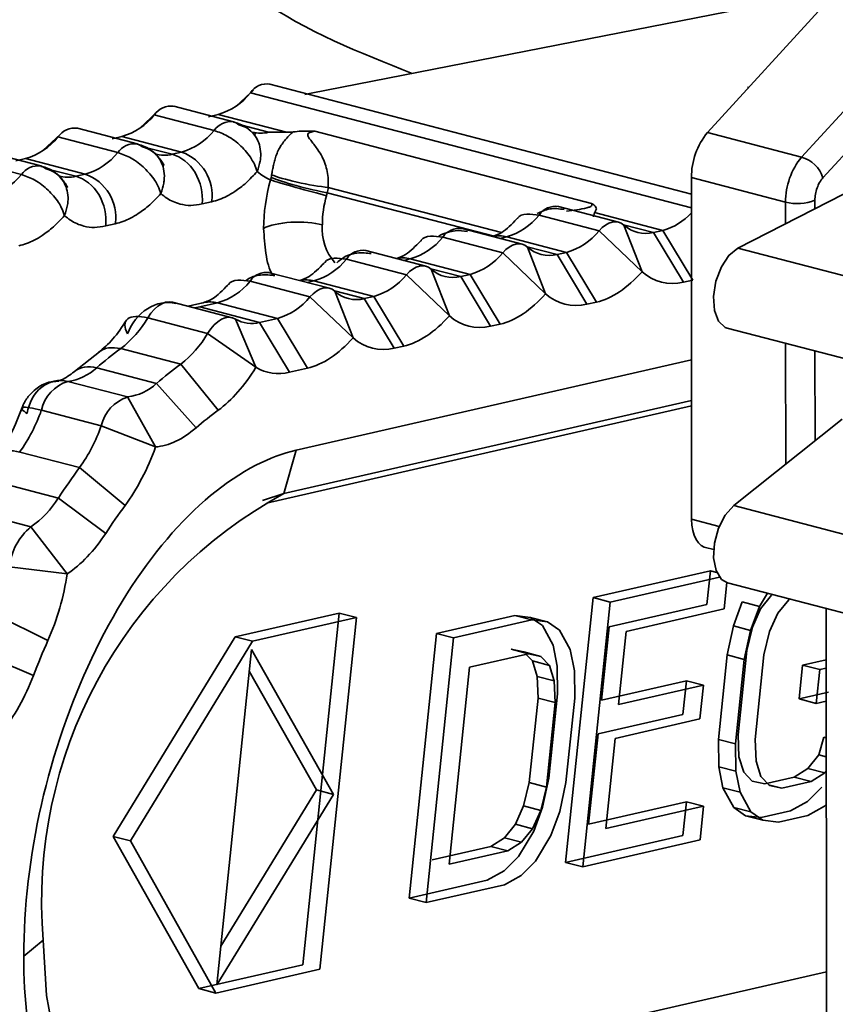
# Model space of a CAD drawing. Header units: millimetres. Extents: x 0 to 420, y 0 to 297.
# Tile 89 of 145: x 307.55 to 308.85, y 118.99 to 120.55. Entities that reach past the tile are written whole.
import ezdxf

# ---------------------------------------------------------------- set-up
doc = ezdxf.new("R2010")
doc.units = ezdxf.units.MM

msp = doc.modelspace()

# ---------------------------------------------------------------- linework, layer by layer
at = {"color": 7, "linetype": 'Continuous', "lineweight": 35}
for p, q in [((308.0161, 120.4379), (308.8322, 120.5979)), ((308.8322, 120.5808), (308.6445, 120.3755)), ((308.7937, 120.3367), (308.9813, 120.542)), ((308.8274, 120.3038), (309.0085, 120.5019)), ((307.9245, 120.4428), (307.8965, 120.417)), ((308.6191, 120.2781), (307.9509, 120.4521)), ((307.9202, 120.4384), (307.8973, 120.4176)), ((308.0161, 120.4379), (308.0063, 120.4356)), ((307.8931, 120.3925), (307.7982, 120.4172)), ((307.7717, 120.4079), (307.7438, 120.3821)), ((307.7675, 120.4035), (307.7446, 120.3827)), ((307.8624, 120.3788), (307.7675, 120.4035)), ((307.8686, 120.4041), (307.8536, 120.4007)), ((307.8686, 120.4041), (307.9769, 120.3759)), ((307.7404, 120.3576), (307.6455, 120.3823)), ((307.619, 120.373), (307.591, 120.3472)), ((307.6147, 120.3686), (307.5919, 120.3478)), ((307.7096, 120.3439), (307.6147, 120.3686)), ((307.7159, 120.3692), (307.7008, 120.3658)), ((307.7159, 120.3692), (307.8108, 120.3445)), ((307.928, 120.3751), (307.9265, 120.3712)), ((307.9769, 120.3759), (307.9485, 120.376)), ((308.0222, 120.3776), (308.4608, 120.2633)), ((308.6445, 120.3755), (308.7937, 120.3367)), ((308.6926, 120.1922), (309.0221, 120.3606)), ((307.5569, 120.309), (307.462, 120.3337)), ((307.5876, 120.3226), (307.4927, 120.3474)), ((307.5632, 120.3343), (307.5481, 120.3309)), ((307.5632, 120.3343), (307.6581, 120.3096)), ((307.7707, 120.3412), (307.7727, 120.338)), ((307.8108, 120.3445), (307.7958, 120.3411)), ((307.6179, 120.3063), (307.6199, 120.3031)), ((307.6581, 120.3096), (307.643, 120.3062)), ((308.7682, 120.2653), (308.6191, 120.3042)), ((308.6191, 120.3042), (308.6193, 119.7628)), ((307.8583, 120.2658), (307.8433, 120.2624)), ((308.5033, 120.2335), (308.4083, 120.2583)), ((308.4725, 120.2199), (308.3776, 120.2446)), ((308.4637, 120.2418), (308.4654, 120.2487)), ((308.4654, 120.2487), (308.5737, 120.2205)), ((307.7056, 120.2309), (307.6905, 120.2275)), ((308.5119, 120.2289), (308.5407, 120.1549)), ((308.3198, 120.185), (308.2249, 120.2097)), ((308.3505, 120.1986), (308.2556, 120.2234)), ((308.3261, 120.2103), (308.421, 120.1856)), ((308.5407, 120.1549), (308.4725, 120.2199)), ((308.5586, 120.217), (308.5737, 120.2205)), ((308.6062, 120.1384), (308.5586, 120.217)), ((308.5737, 120.2205), (308.6212, 120.1418)), ((308.3591, 120.194), (308.3879, 120.12)), ((308.1978, 120.1637), (308.1029, 120.1884)), ((308.3879, 120.12), (308.3198, 120.185)), ((308.4059, 120.1821), (308.421, 120.1856)), ((308.4534, 120.1034), (308.4059, 120.1821)), ((308.421, 120.1856), (308.4685, 120.1069)), ((308.6926, 120.1922), (309.479, 119.9873)), ((308.1671, 120.15), (308.0721, 120.1748)), ((308.1733, 120.1754), (308.2682, 120.1507)), ((308.045, 120.1288), (307.9501, 120.1535)), ((308.2352, 120.0851), (308.1671, 120.15)), ((308.2064, 120.159), (308.2352, 120.0851)), ((308.2532, 120.1472), (308.2682, 120.1507)), ((308.3007, 120.0685), (308.2532, 120.1472)), ((308.2682, 120.1507), (308.3158, 120.072)), ((308.0143, 120.1151), (307.9194, 120.1399)), ((308.0206, 120.1405), (308.1155, 120.1157)), ((308.6212, 120.1418), (308.6062, 120.1384)), ((308.0825, 120.0502), (308.0143, 120.1151)), ((308.0537, 120.1241), (308.0825, 120.0502)), ((308.1004, 120.1123), (308.1155, 120.1157)), ((308.1155, 120.1157), (308.163, 120.0371)), ((307.8911, 120.0821), (307.7962, 120.1068)), ((307.8463, 120.106), (307.8213, 120.1003)), ((307.8396, 120.0991), (307.8678, 120.1056)), ((307.9345, 120.0744), (307.8396, 120.0991)), ((307.8678, 120.1056), (307.9628, 120.0808)), ((308.148, 120.0336), (308.1004, 120.1123)), ((308.4685, 120.1069), (308.4534, 120.1034)), ((307.852, 120.057), (307.7571, 120.0817)), ((307.8963, 120.0799), (307.9285, 120.0035)), ((307.9345, 120.0744), (307.9628, 120.0808)), ((307.982, 119.9957), (307.9345, 120.0744)), ((307.9628, 120.0808), (308.0103, 120.0021)), ((308.3158, 120.072), (308.3007, 120.0685)), ((307.9285, 120.0035), (307.852, 120.057)), ((308.6758, 120.0656), (309.4622, 119.8608)), ((308.163, 120.0371), (308.148, 120.0336)), ((307.6805, 120.0283), (307.641, 119.997)), ((307.7144, 120.0332), (307.8093, 120.0084)), ((307.8093, 120.0084), (307.8688, 119.9355)), ((307.9926, 119.872), (308.6192, 120.0153)), ((307.7711, 119.9781), (307.6762, 120.0028)), ((308.0103, 120.0021), (307.982, 119.9957)), ((307.6303, 119.9812), (307.7252, 119.9565)), ((307.8336, 119.9076), (307.7711, 119.9781)), ((307.7252, 119.9565), (307.7694, 119.8773)), ((308.6192, 119.9511), (307.973, 119.8034)), ((307.6834, 119.9107), (307.5885, 119.9354)), ((308.6192, 119.9423), (307.9456, 119.7883)), ((308.686, 119.7843), (308.858, 119.9212)), ((307.7694, 119.8773), (307.6834, 119.9107)), ((307.5541, 119.8693), (307.649, 119.8446)), ((307.9926, 119.872), (307.973, 119.8034)), ((307.649, 119.8446), (307.7213, 119.7847)), ((307.6154, 119.7963), (307.5205, 119.8211)), ((307.6904, 119.7403), (307.6154, 119.7963)), ((307.4771, 119.7754), (307.572, 119.7507)), ((308.686, 119.7843), (309.4724, 119.5795)), ((307.572, 119.7507), (307.6296, 119.6764)), ((308.6413, 119.7181), (308.6543, 119.7147)), ((307.6296, 119.6764), (307.5379, 119.6874)), ((308.463, 119.6387), (308.6492, 119.6812)), ((308.6492, 119.6812), (308.6436, 119.6276)), ((308.6592, 119.6786), (308.6492, 119.6812)), ((308.6634, 119.6712), (308.4902, 119.6316)), ((308.6707, 119.6206), (308.6751, 119.6624)), ((308.676, 119.6622), (309.4624, 119.4573)), ((308.4195, 119.219), (308.463, 119.6387)), ((308.4466, 119.2119), (308.4902, 119.6316)), ((308.4902, 119.6316), (308.463, 119.6387)), ((308.6855, 119.5936), (308.6996, 119.6317)), ((308.7267, 119.6247), (308.6996, 119.6317)), ((308.7394, 119.6457), (308.7267, 119.6247)), ((308.7461, 119.6424), (308.7287, 119.621)), ((308.7732, 119.6353), (308.7559, 119.6139)), ((308.775, 119.6364), (308.7732, 119.6353)), ((308.6436, 119.6276), (308.4885, 119.5922)), ((308.6707, 119.6206), (308.5156, 119.5851)), ((308.7126, 119.5866), (308.7267, 119.6247)), ((308.7287, 119.621), (308.7156, 119.5918)), ((308.8326, 119.6214), (308.8335, 117.7022)), ((307.5159, 119.6117), (307.5989, 119.5705)), ((307.8958, 119.5765), (308.0607, 119.6141)), ((308.0878, 119.6071), (307.9229, 119.5694)), ((308.0607, 119.6141), (308.0028, 119.0566)), ((308.0299, 119.0495), (308.0878, 119.6071)), ((308.0878, 119.6071), (308.0607, 119.6141)), ((308.2148, 119.5819), (308.3389, 119.6103)), ((308.3661, 119.6032), (308.242, 119.5749)), ((308.3389, 119.6103), (308.3639, 119.6073)), ((308.3661, 119.6032), (308.3389, 119.6103)), ((308.3639, 119.6073), (308.3827, 119.5942)), ((308.391, 119.6002), (308.3639, 119.6073)), ((308.391, 119.6002), (308.3661, 119.6032)), ((308.4098, 119.5871), (308.391, 119.6002)), ((308.7427, 119.5847), (308.7559, 119.6139)), ((308.3827, 119.5942), (308.3997, 119.5632)), ((308.4268, 119.5561), (308.4098, 119.5871)), ((308.4885, 119.5922), (308.4764, 119.4761)), ((308.5036, 119.469), (308.5156, 119.5851)), ((308.6757, 119.5478), (308.6855, 119.5936)), ((308.6855, 119.5936), (308.7126, 119.5866)), ((308.7028, 119.5407), (308.7126, 119.5866)), ((308.7156, 119.5918), (308.7067, 119.5549)), ((308.7339, 119.5478), (308.7427, 119.5847)), ((307.7025, 119.26), (307.8958, 119.5765)), ((307.9229, 119.5694), (307.7296, 119.2529)), ((307.8958, 119.5765), (307.9229, 119.5694)), ((308.1713, 119.1623), (308.2148, 119.5819)), ((308.1984, 119.1552), (308.242, 119.5749)), ((308.242, 119.5749), (308.2148, 119.5819)), ((307.8664, 119.0248), (307.9216, 119.5565)), ((307.9216, 119.5565), (308.0518, 119.3267)), ((308.3334, 119.5567), (308.3531, 119.5525)), ((308.3605, 119.5497), (308.3334, 119.5567)), ((308.3997, 119.5632), (308.4063, 119.5298)), ((308.4334, 119.5227), (308.4268, 119.5561)), ((308.7067, 119.5549), (308.6928, 119.421)), ((307.5759, 119.515), (307.491, 119.5514)), ((308.2674, 119.5284), (308.3605, 119.5497)), ((308.3803, 119.5455), (308.3531, 119.5525)), ((308.3567, 119.5488), (308.3668, 119.5382)), ((308.3605, 119.5497), (308.3803, 119.5455)), ((308.3668, 119.5382), (308.3744, 119.5138)), ((308.3939, 119.5311), (308.3668, 119.5382)), ((308.3803, 119.5455), (308.3939, 119.5311)), ((308.6618, 119.4139), (308.6757, 119.5478)), ((308.6757, 119.5478), (308.7028, 119.5407)), ((308.6889, 119.4068), (308.7028, 119.5407)), ((308.72, 119.4139), (308.7339, 119.5478)), ((308.7952, 119.5315), (308.8327, 119.5401)), ((307.918, 119.522), (308.0246, 119.3337)), ((308.235, 119.2159), (308.2674, 119.5284)), ((308.3939, 119.5311), (308.4015, 119.5067)), ((308.4063, 119.5298), (308.4068, 119.4863)), ((308.434, 119.4793), (308.4334, 119.5227)), ((308.7896, 119.478), (308.7952, 119.5315)), ((308.8223, 119.5245), (308.7952, 119.5315)), ((308.8167, 119.4709), (308.8223, 119.5245)), ((308.8327, 119.5268), (308.8223, 119.5245)), ((308.3744, 119.5138), (308.3758, 119.4793)), ((308.4015, 119.5067), (308.3744, 119.5138)), ((308.4015, 119.5067), (308.4029, 119.4722)), ((308.4764, 119.4761), (308.6109, 119.5068)), ((308.6109, 119.5068), (308.6053, 119.4533)), ((308.6109, 119.5068), (308.638, 119.4998)), ((308.638, 119.4998), (308.5036, 119.469)), ((308.6324, 119.4462), (308.638, 119.4998)), ((308.3758, 119.4793), (308.3619, 119.3453)), ((308.4029, 119.4722), (308.3758, 119.4793)), ((308.4068, 119.4863), (308.3929, 119.3524)), ((308.42, 119.3453), (308.434, 119.4793)), ((308.8362, 119.4886), (308.7896, 119.478)), ((308.7896, 119.478), (308.8167, 119.4709)), ((308.4029, 119.4722), (308.389, 119.3383)), ((308.8327, 119.4745), (308.8167, 119.4709)), ((308.6053, 119.4533), (308.4709, 119.4225)), ((308.6324, 119.4462), (308.498, 119.4155)), ((308.4709, 119.4225), (308.456, 119.2797)), ((308.4832, 119.2726), (308.498, 119.4155)), ((308.6623, 119.3704), (308.6618, 119.4139)), ((308.6618, 119.4139), (308.6889, 119.4068)), ((308.6928, 119.421), (308.6943, 119.3864)), ((308.7214, 119.3794), (308.72, 119.4139)), ((308.8208, 119.3892), (308.8287, 119.4172)), ((308.8287, 119.4172), (308.8327, 119.4161)), ((308.6895, 119.3633), (308.6889, 119.4068)), ((308.6943, 119.3864), (308.7019, 119.362)), ((308.8034, 119.3678), (308.8208, 119.3892)), ((308.8208, 119.3892), (308.8327, 119.3861)), ((308.669, 119.3371), (308.6623, 119.3704)), ((308.6623, 119.3704), (308.6895, 119.3633)), ((308.729, 119.3549), (308.7214, 119.3794)), ((308.7818, 119.3541), (308.8034, 119.3678)), ((308.8305, 119.3607), (308.8034, 119.3678)), ((308.3929, 119.3524), (308.3831, 119.3066)), ((308.6961, 119.33), (308.6895, 119.3633)), ((308.7019, 119.362), (308.7155, 119.3477)), ((308.7426, 119.3406), (308.729, 119.3549)), ((308.7353, 119.3435), (308.7818, 119.3541)), ((308.8089, 119.3471), (308.7818, 119.3541)), ((308.8305, 119.3607), (308.8089, 119.3471)), ((308.8327, 119.3634), (308.8305, 119.3607)), ((308.3619, 119.3453), (308.353, 119.3084)), ((308.389, 119.3383), (308.3619, 119.3453)), ((308.389, 119.3383), (308.3801, 119.3014)), ((308.4102, 119.2995), (308.42, 119.3453)), ((308.686, 119.3061), (308.669, 119.3371)), ((308.669, 119.3371), (308.6961, 119.33)), ((308.7155, 119.3477), (308.7353, 119.3435)), ((308.7624, 119.3364), (308.7414, 119.3419)), ((308.7624, 119.3364), (308.7426, 119.3406)), ((308.8089, 119.3471), (308.7624, 119.3364)), ((308.8256, 119.338), (308.803, 119.3154)), ((308.0518, 119.3267), (307.8664, 119.0248)), ((307.8728, 119.0864), (308.0246, 119.3337)), ((308.0246, 119.3337), (308.0518, 119.3267)), ((308.7131, 119.299), (308.6961, 119.33)), ((308.353, 119.3084), (308.3399, 119.2793)), ((308.3801, 119.3014), (308.353, 119.3084)), ((308.3831, 119.3066), (308.3691, 119.2685)), ((308.456, 119.2797), (308.6112, 119.3151)), ((308.6383, 119.3081), (308.4832, 119.2726)), ((308.6112, 119.3151), (308.6056, 119.2615)), ((308.6383, 119.3081), (308.6112, 119.3151)), ((308.6327, 119.2545), (308.6383, 119.3081)), ((308.7048, 119.2929), (308.686, 119.3061)), ((308.686, 119.3061), (308.7131, 119.299)), ((308.803, 119.3154), (308.7762, 119.3006)), ((308.8301, 119.3083), (308.8034, 119.2935)), ((308.8328, 119.3109), (308.8301, 119.3083)), ((308.3801, 119.3014), (308.367, 119.2722)), ((308.3962, 119.2614), (308.4102, 119.2995)), ((308.7297, 119.2899), (308.7048, 119.2929)), ((308.7048, 119.2929), (308.7319, 119.2859)), ((308.7319, 119.2859), (308.7131, 119.299)), ((308.7762, 119.3006), (308.7297, 119.2899)), ((308.8034, 119.2935), (308.7568, 119.2829)), ((308.3225, 119.2579), (308.3399, 119.2793)), ((308.3399, 119.2793), (308.367, 119.2722)), ((308.367, 119.2722), (308.3497, 119.2508)), ((308.7568, 119.2829), (308.7319, 119.2859)), ((307.8379, 119.0189), (307.7025, 119.26)), ((307.7296, 119.2529), (307.7025, 119.26)), ((308.3009, 119.2442), (308.3225, 119.2579)), ((308.3497, 119.2508), (308.3225, 119.2579)), ((308.3691, 119.2685), (308.3447, 119.2281)), ((308.3962, 119.2614), (308.3718, 119.221)), ((308.6056, 119.2615), (308.4195, 119.219)), ((307.865, 119.0118), (307.7296, 119.2529)), ((308.2079, 119.2229), (308.3009, 119.2442)), ((308.3009, 119.2442), (308.328, 119.2371)), ((308.3497, 119.2508), (308.328, 119.2371)), ((308.6327, 119.2545), (308.4466, 119.2119)), ((308.328, 119.2371), (308.235, 119.2159)), ((308.3447, 119.2281), (308.3221, 119.2055)), ((308.3718, 119.221), (308.3493, 119.1984)), ((308.4195, 119.219), (308.4466, 119.2119)), ((308.3221, 119.2055), (308.2954, 119.1906)), ((308.3493, 119.1984), (308.3225, 119.1836)), ((308.2954, 119.1906), (308.1713, 119.1623)), ((308.3225, 119.1836), (308.1984, 119.1552)), ((308.1713, 119.1623), (308.1984, 119.1552)), ((307.5605, 119.0705), (307.5915, 119.0957)), ((308.0028, 119.0566), (307.8379, 119.0189)), ((307.7701, 118.8027), (308.8329, 119.0456)), ((308.0299, 119.0495), (307.865, 119.0118)), ((307.8379, 119.0189), (307.865, 119.0118))]:
    msp.add_line(p, q, dxfattribs=at)
at = {"color": 8, "linetype": 'Continuous', "lineweight": 35}
for p, q in [((308.7081, 120.4473), (308.7098, 120.4469)), ((308.6191, 120.2564), (307.9202, 120.4384)), ((307.9485, 120.376), (307.9064, 120.387)), ((307.7958, 120.3411), (307.7536, 120.352)), ((307.643, 120.3062), (307.6009, 120.3171)), ((308.3179, 120.217), (308.0433, 120.2885)), ((308.0415, 120.28), (308.3062, 120.2111)), ((308.7682, 120.2308), (308.7682, 120.2653)), ((308.8147, 120.2546), (308.8147, 120.2681)), ((308.5586, 120.217), (308.5112, 120.2294)), ((308.3152, 120.2078), (308.3261, 120.2103)), ((308.4059, 120.1821), (308.3585, 120.1945)), ((308.1625, 120.1729), (308.1733, 120.1754)), ((308.2532, 120.1472), (308.2058, 120.1596)), ((308.0097, 120.138), (308.0206, 120.1405)), ((308.1004, 120.1123), (308.053, 120.1246)), ((308.7684, 119.8499), (308.7683, 120.0415)), ((308.8149, 119.8869), (308.8148, 120.0294)), ((307.9388, 119.7926), (307.973, 119.8034)), ((308.6193, 119.7628), (308.663, 119.7514))]:
    msp.add_line(p, q, dxfattribs=at)
at = {"color": 7, "linetype": 'Continuous', "lineweight": 35, "flags": 128}
for points in [[(307.9017, 120.3878), (307.8975, 120.3907), (307.8931, 120.3925)], [(307.749, 120.3529), (307.7448, 120.3558), (307.7404, 120.3576)], [(307.5962, 120.318), (307.5921, 120.3209), (307.5876, 120.3226)], [(308.4725, 120.2199), (308.4775, 120.2249), (308.4827, 120.2289), (308.4879, 120.2318), (308.4932, 120.2336), (308.4982, 120.2342), (308.5031, 120.2336), (308.5077, 120.2318), (308.5119, 120.2289)], [(308.3198, 120.185), (308.3248, 120.19), (308.33, 120.194), (308.3352, 120.1969), (308.3404, 120.1987), (308.3455, 120.1993), (308.3504, 120.1987), (308.3549, 120.1969), (308.3591, 120.194)], [(308.6758, 120.0656), (308.6725, 120.0668), (308.6618, 120.0767), (308.6554, 120.0938), (308.654, 120.1158), (308.6578, 120.1398), (308.6664, 120.1625), (308.6785, 120.1808), (308.6926, 120.1922)], [(308.1671, 120.15), (308.1721, 120.1551), (308.1772, 120.1591), (308.1825, 120.162), (308.1877, 120.1638), (308.1928, 120.1644), (308.1976, 120.1637), (308.2022, 120.162), (308.2064, 120.159)], [(308.0143, 120.1151), (308.0193, 120.1202), (308.0245, 120.1242), (308.0297, 120.1271), (308.0349, 120.1289), (308.04, 120.1294), (308.0449, 120.1288), (308.0495, 120.1271), (308.0537, 120.1241)], [(307.7571, 120.0817), (307.7621, 120.0891), (307.7676, 120.0955), (307.7733, 120.1006), (307.7792, 120.1043), (307.7851, 120.1066), (307.7908, 120.1075), (307.7962, 120.1068)], [(307.852, 120.057), (307.857, 120.0644), (307.8625, 120.0707), (307.8682, 120.0758), (307.8741, 120.0796), (307.88, 120.0819), (307.8857, 120.0828), (307.8912, 120.0821), (307.8963, 120.0799)], [(308.676, 119.6622), (308.6666, 119.6675), (308.658, 119.6814), (308.6542, 119.7015), (308.6555, 119.725), (308.662, 119.7487), (308.6726, 119.7694), (308.686, 119.7843)], [(308.6193, 119.7628), (308.6197, 119.7536), (308.6211, 119.745), (308.6233, 119.7374), (308.6263, 119.7307), (308.6301, 119.7253), (308.6345, 119.7213), (308.6394, 119.7186), (308.6413, 119.7181)], [(307.5915, 119.0957), (307.5965, 119.0078), (307.6112, 118.9276), (307.6352, 118.8576), (307.6678, 118.7999), (307.7079, 118.7562), (307.7543, 118.7278), (307.8057, 118.7157), (307.8605, 118.7202)]]:
    msp.add_lwpolyline(points, dxfattribs=at)
at = {"color": 8, "linetype": 'Continuous', "lineweight": 35, "flags": 128}
msp.add_lwpolyline([(307.8396, 120.0991), (307.8345, 120.0982), (307.831, 120.0978)], dxfattribs=at)
at = {"color": 7, "linetype": 'Continuous', "lineweight": 35}
for centre, radius, start, end in [((307.9459, 120.422), 0.0306, 80.5964, 147.3676), ((307.8398, 120.5034), 0.1033, 286.1911, 321.0701), ((307.7942, 120.3848), 0.0327, 83.0053, 144.9568), ((307.6871, 120.4684), 0.1033, 286.1898, 321.0713), ((307.6415, 120.3499), 0.0327, 83.0025, 144.9597), ((307.5344, 120.4335), 0.1033, 286.1906, 321.0705), ((307.782, 120.4437), 0.1033, 286.1898, 321.0713), ((308.7299, 120.3048), 0.1109, 140.3687, 180.3265), ((307.6293, 120.4088), 0.1033, 286.1906, 321.0705), ((307.7863, 120.276), 0.0728, 351.957, 70.3071), ((308.8791, 120.2659), 0.1109, 140.3687, 180.3265), ((308.7795, 120.2883), 0.0504, 17.9267, 73.6576), ((307.4765, 120.3739), 0.1033, 286.1912, 321.0699), ((307.6336, 120.2411), 0.0728, 351.957, 70.3072), ((308.208, 120.2284), 0.1741, 164.3147, 179.6762), ((308.4034, 120.2281), 0.0306, 80.6094, 147.3528), ((308.7871, 120.3379), 0.075, 255.4058, 291.5835), ((308.2972, 120.3095), 0.1033, 286.1898, 321.0713), ((308.5467, 120.3157), 0.099, 285.8396, 316.9841), ((308.2506, 120.1932), 0.0305, 80.5512, 147.411), ((308.5464, 120.2669), 0.0513, 227.7931, 283.8445), ((308.1445, 120.2746), 0.1033, 286.1905, 321.0706), ((308.3922, 120.2848), 0.1033, 286.1898, 321.0713), ((308.3936, 120.232), 0.0513, 227.7946, 283.8433), ((308.0979, 120.1583), 0.0306, 80.6119, 147.352), ((308.2394, 120.2499), 0.1033, 286.1905, 321.0706), ((307.9918, 120.2397), 0.1033, 286.1912, 321.0699), ((307.9451, 120.1234), 0.0306, 80.6105, 147.3535), ((308.0867, 120.215), 0.1033, 286.1912, 321.0699), ((308.2409, 120.1971), 0.0513, 227.7916, 283.8463), ((307.839, 120.2048), 0.1033, 286.1903, 321.0699), ((307.9339, 120.1801), 0.1033, 286.1903, 321.0699), ((308.0881, 120.1621), 0.0513, 227.7917, 283.8456), ((307.6117, 120.1665), 0.1683, 307.6214, 329.7772), ((307.9222, 120.1239), 0.051, 239.4831, 283.9411), ((307.7066, 120.1417), 0.1683, 307.6214, 329.7772), ((308.0683, 119.5477), 0.6008, 126.0988, 130.7531), ((308.1633, 119.523), 0.6008, 126.0988, 130.7531), ((307.6198, 120.0629), 0.0824, 277.3521, 313.1952), ((307.649, 119.9221), 0.0619, 107.5228, 167.6144), ((307.7147, 120.0382), 0.0824, 277.3521, 313.1952), ((307.7439, 119.8974), 0.0619, 107.5228, 167.6144), ((307.3458, 120.0196), 0.2568, 324.1825, 340.8658), ((307.4408, 119.9949), 0.2568, 324.1825, 340.8658), ((308.4944, 119.22), 1.0511, 143.5419, 146.7473), ((308.3239, 119.1576), 0.735, 118.5201, 184.8341), ((307.4832, 119.8787), 0.1557, 304.7375, 328.0768), ((307.6318, 119.6776), 0.0944, 129.3047, 174.0494)]:
    msp.add_arc(centre, radius, start, end, dxfattribs=at)
at = {"color": 8, "linetype": 'Continuous', "lineweight": 35}
for centre, radius, start, end in [((307.8891, 120.3601), 0.0327, 83.0001, 144.9572), ((307.9361, 120.4271), 0.0526, 255.8182, 283.5989), ((307.7364, 120.3251), 0.0327, 82.9968, 144.9604), ((307.7834, 120.392), 0.0524, 253.8331, 283.6224), ((307.5837, 120.2902), 0.0327, 83.0008, 144.9582), ((307.6307, 120.3571), 0.0524, 253.7526, 283.6267), ((308.115, 120.223), 0.0814, 175.5516, 221.2951), ((308.3144, 120.1668), 0.045, 75.0149, 103.0108), ((308.1617, 120.1319), 0.045, 75.0182, 103.0075), ((308.0089, 120.097), 0.045, 75.0159, 103.0103), ((307.8562, 120.062), 0.0451, 75.0399, 102.7033)]:
    msp.add_arc(centre, radius, start, end, dxfattribs=at)
at = {"color": 7, "linetype": 'Continuous', "lineweight": 35}
for points, knots in [([(307.514, 121.414), (307.5242, 121.3096), (307.5447, 121.1009), (307.7017, 120.8039), (307.9209, 120.57), (308.093, 120.5022), (308.1763, 120.4693)], [0, 0, 0, 0, 0.253902, 0.507804, 0.761705, 1, 1, 1, 1]), ([(307.9262, 120.3722), (307.923, 120.3754), (307.9158, 120.3824), (307.9043, 120.3894), (307.8959, 120.3912), (307.8929, 120.3918)], [0, 0, 0, 0, 0.3456005, 0.7685419, 1, 1, 1, 1]), ([(307.9017, 120.3878), (307.9056, 120.3865), (307.9134, 120.3838), (307.9233, 120.376), (307.9308, 120.3657), (307.9355, 120.3527), (307.9366, 120.3406), (307.9352, 120.3275), (307.9324, 120.3194), (307.9305, 120.3138)], [0, 0, 0, 0, 0.139638, 0.284231, 0.441322, 0.585482, 0.74819, 0.828188, 1, 1, 1, 1]), ([(307.9305, 120.3138), (307.9293, 120.3176), (307.9271, 120.3241), (307.9212, 120.3346), (307.9141, 120.3444), (307.9018, 120.3574), (307.8841, 120.3712), (307.8695, 120.3763), (307.8624, 120.3788)], [0, 0, 0, 0, 0.140236, 0.240571, 0.378017, 0.501193, 0.75827, 1, 1, 1, 1]), ([(307.9535, 120.3086), (307.954, 120.3112), (307.955, 120.3167), (307.9566, 120.3247), (307.9587, 120.333), (307.9614, 120.3415), (307.9647, 120.3489), (307.9688, 120.3559), (307.9741, 120.3628), (307.9799, 120.3698), (307.9854, 120.3747), (307.9874, 120.3765)], [0, 0, 0, 0, 0.0592371, 0.1260057, 0.2027657, 0.3108777, 0.4623592, 0.5879883, 0.7249731, 0.8995525, 1, 1, 1, 1]), ([(307.9874, 120.3765), (307.9916, 120.377), (307.9986, 120.3778), (308.0066, 120.378), (308.0097, 120.378)], [0, 0, 0, 0, 0.600893, 1, 1, 1, 1]), ([(308.0097, 120.378), (308.0116, 120.378), (308.0159, 120.378), (308.02, 120.3777), (308.0222, 120.3776)], [0, 0, 0, 0, 0.457661, 1, 1, 1, 1]), ([(308.0433, 120.2885), (308.0434, 120.2928), (308.0434, 120.3017), (308.0417, 120.3142), (308.0384, 120.3263), (308.0335, 120.3378), (308.0257, 120.3498), (308.0185, 120.3597), (308.0119, 120.3675), (308.009, 120.3751), (308.0181, 120.3768), (308.0222, 120.3776)], [0, 0, 0, 0, 0.094933, 0.195287, 0.303658, 0.422113, 0.552243, 0.741172, 0.816101, 0.917739, 1, 1, 1, 1]), ([(307.7829, 120.3234), (307.7828, 120.3237), (307.7816, 120.326), (307.7787, 120.3308), (307.7726, 120.3387), (307.7629, 120.3474), (307.7516, 120.3545), (307.7431, 120.3563), (307.7402, 120.3569)], [0, 0, 0, 0, 0.016287, 0.141233, 0.300503, 0.542243, 0.838092, 1, 1, 1, 1]), ([(307.749, 120.3529), (307.7528, 120.3516), (307.7607, 120.3489), (307.7705, 120.3411), (307.7781, 120.3308), (307.7828, 120.3178), (307.7838, 120.3057), (307.7824, 120.2925), (307.7797, 120.2844), (307.7778, 120.2789)], [0, 0, 0, 0, 0.139638, 0.284231, 0.441322, 0.585482, 0.74819, 0.828188, 1, 1, 1, 1]), ([(307.7778, 120.2789), (307.7765, 120.2829), (307.7742, 120.2897), (307.7681, 120.3002), (307.761, 120.3098), (307.749, 120.3226), (307.7313, 120.3362), (307.7167, 120.3414), (307.7096, 120.3439)], [0, 0, 0, 0, 0.146059, 0.2505816, 0.382382, 0.5011932, 0.7582695, 1, 1, 1, 1]), ([(307.8433, 120.2624), (307.845, 120.2793), (307.8409, 120.2976), (307.8233, 120.3267), (307.81, 120.3374), (307.7958, 120.3411)], [0, 0, 0, 0, 0.5, 0.5, 1, 1, 1, 1]), ([(307.6302, 120.2885), (307.6301, 120.2887), (307.6288, 120.2911), (307.6259, 120.2959), (307.6199, 120.3038), (307.6102, 120.3125), (307.5988, 120.3196), (307.5904, 120.3214), (307.5874, 120.322)], [0, 0, 0, 0, 0.016287, 0.141232, 0.300502, 0.542242, 0.838095, 1, 1, 1, 1]), ([(307.5962, 120.318), (307.6001, 120.3167), (307.608, 120.314), (307.6179, 120.3061), (307.6254, 120.2958), (307.63, 120.2831), (307.6311, 120.2713), (307.6298, 120.2581), (307.627, 120.2497), (307.6251, 120.244)], [0, 0, 0, 0, 0.140195, 0.285512, 0.44358, 0.583508, 0.740212, 0.822047, 1, 1, 1, 1]), ([(307.6251, 120.244), (307.6237, 120.248), (307.6215, 120.2548), (307.6154, 120.2653), (307.6083, 120.2749), (307.5962, 120.2877), (307.5786, 120.3013), (307.564, 120.3065), (307.5569, 120.309)], [0, 0, 0, 0, 0.146059, 0.250582, 0.382382, 0.501193, 0.758269, 1, 1, 1, 1]), ([(307.6905, 120.2275), (307.6923, 120.2444), (307.6882, 120.2627), (307.6706, 120.2918), (307.6572, 120.3025), (307.643, 120.3062)], [0, 0, 0, 0, 0.5, 0.5, 1, 1, 1, 1]), ([(307.8583, 120.2658), (307.8624, 120.2669), (307.8704, 120.2691), (307.8827, 120.2746), (307.8969, 120.283), (307.9132, 120.2952), (307.9247, 120.3076), (307.9305, 120.3138)], [0, 0, 0, 0, 0.1662304, 0.3324635, 0.4999986, 0.749353, 1, 1, 1, 1]), ([(308.0415, 120.28), (308.0284, 120.2825), (308.0099, 120.2867), (307.9752, 120.2962), (307.9605, 120.301), (307.9526, 120.3043)], [0, 0, 0, 0, 0.5, 0.5, 1, 1, 1, 1]), ([(308.0433, 120.2885), (308.0301, 120.2899), (308.0113, 120.293), (307.9762, 120.3008), (307.9615, 120.3053), (307.9535, 120.3086)], [0, 0, 0, 0, 0.5, 0.5, 1, 1, 1, 1]), ([(308.8147, 120.2681), (308.8149, 120.2714), (308.8152, 120.2779), (308.818, 120.2878), (308.822, 120.2971), (308.8256, 120.3016), (308.8274, 120.3038)], [0, 0, 0, 0, 0.2484795, 0.4998574, 0.748508, 1, 1, 1, 1]), ([(308.0403, 120.2754), (308.0275, 120.2788), (308.0092, 120.2837), (307.9746, 120.2935), (307.9598, 120.2979), (307.9516, 120.3005)], [0, 0, 0, 0, 0.5, 0.5, 1, 1, 1, 1]), ([(307.7056, 120.2309), (307.7096, 120.232), (307.7177, 120.2342), (307.7299, 120.2397), (307.7442, 120.248), (307.7604, 120.2603), (307.772, 120.2727), (307.7778, 120.2789)], [0, 0, 0, 0, 0.1662305, 0.3324635, 0.4999986, 0.749353, 1, 1, 1, 1]), ([(307.7778, 120.2789), (307.7809, 120.2764), (307.7872, 120.2713), (307.7975, 120.2658), (307.8101, 120.2614), (307.8253, 120.2591), (307.8373, 120.2613), (307.8433, 120.2624)], [0, 0, 0, 0, 0.16623, 0.332463, 0.499998, 0.749353, 1, 1, 1, 1]), ([(308.3743, 120.2472), (308.381, 120.2502), (308.3954, 120.2568), (308.4094, 120.2547), (308.417, 120.2536)], [0, 0, 0, 0, 0.462993, 1, 1, 1, 1]), ([(308.4608, 120.2633), (308.462, 120.2626), (308.4642, 120.2612), (308.4656, 120.2598), (308.4663, 120.2591)], [0, 0, 0, 0, 0.54234, 1, 1, 1, 1]), ([(308.4663, 120.2591), (308.4671, 120.258), (308.4691, 120.2552), (308.4678, 120.2529), (308.467, 120.2515)], [0, 0, 0, 0, 0.397978, 1, 1, 1, 1]), ([(307.5529, 120.196), (307.5569, 120.1971), (307.565, 120.1993), (307.5772, 120.2048), (307.5915, 120.2131), (307.6077, 120.2254), (307.6193, 120.2378), (307.6251, 120.244)], [0, 0, 0, 0, 0.16623, 0.332463, 0.499999, 0.749353, 1, 1, 1, 1]), ([(307.6251, 120.244), (307.6282, 120.2415), (307.6345, 120.2364), (307.6448, 120.2309), (307.6573, 120.2264), (307.6725, 120.2242), (307.6845, 120.2264), (307.6905, 120.2275)], [0, 0, 0, 0, 0.16623, 0.332463, 0.499998, 0.749353, 1, 1, 1, 1]), ([(307.9408, 120.2237), (307.95, 120.2283), (307.966, 120.2324), (308.0023, 120.2346), (308.0211, 120.2327), (308.0338, 120.2294)], [0, 0, 0, 0, 0.5, 0.5, 1, 1, 1, 1]), ([(308.3423, 120.2387), (308.3342, 120.2302), (308.3214, 120.2169), (308.3092, 120.2129), (308.3047, 120.2115)], [0, 0, 0, 0, 0.6308654, 1, 1, 1, 1]), ([(308.2249, 120.2097), (308.2182, 120.2106), (308.2047, 120.2126), (308.1927, 120.2089), (308.1902, 120.204), (308.1899, 120.2035)], [0, 0, 0, 0, 0.477856, 0.955784, 1, 1, 1, 1]), ([(308.2173, 120.2103), (308.2178, 120.2106), (308.2223, 120.2141), (308.2317, 120.2174), (308.2473, 120.2212), (308.2577, 120.2197), (308.2642, 120.2187)], [0, 0, 0, 0, 0.030563, 0.322851, 0.57368, 1, 1, 1, 1]), ([(308.1899, 120.2041), (308.1817, 120.1956), (308.1683, 120.1817), (308.1556, 120.1776), (308.1506, 120.176)], [0, 0, 0, 0, 0.6076682, 1, 1, 1, 1]), ([(308.057, 120.1692), (308.0598, 120.1716), (308.0691, 120.1799), (308.0892, 120.1864), (308.1041, 120.1846), (308.1115, 120.1838)], [0, 0, 0, 0, 0.177713, 0.588887, 1, 1, 1, 1]), ([(308.0368, 120.1688), (308.0287, 120.1605), (308.0154, 120.1467), (308.0028, 120.1427), (307.9979, 120.1411)], [0, 0, 0, 0, 0.60875, 1, 1, 1, 1]), ([(308.0721, 120.1748), (308.0654, 120.1757), (308.052, 120.1776), (308.0401, 120.1742), (308.0376, 120.1694), (308.0375, 120.1692)], [0, 0, 0, 0, 0.488175, 0.976432, 1, 1, 1, 1]), ([(307.9119, 120.1404), (307.9122, 120.1407), (307.9192, 120.1465), (307.9366, 120.1512), (307.9514, 120.1496), (307.9587, 120.1488)], [0, 0, 0, 0, 0.025854, 0.512966, 1, 1, 1, 1]), ([(307.8841, 120.1339), (307.876, 120.1256), (307.8619, 120.1111), (307.8485, 120.107), (307.8428, 120.1052)], [0, 0, 0, 0, 0.573591, 1, 1, 1, 1]), ([(307.9194, 120.1399), (307.9127, 120.1408), (307.8993, 120.1427), (307.8874, 120.1393), (307.8849, 120.1345), (307.8848, 120.1343)], [0, 0, 0, 0, 0.488179, 0.976436, 1, 1, 1, 1]), ([(307.7251, 120.0565), (307.7309, 120.0728), (307.7425, 120.0875), (307.7707, 120.1053), (307.7872, 120.1084), (307.8014, 120.1047)], [0, 0, 0, 0, 0.5, 0.5, 1, 1, 1, 1]), ([(307.7571, 120.0817), (307.7429, 120.0855), (307.7312, 120.0849), (307.7194, 120.0755), (307.7193, 120.0668), (307.7251, 120.0565)], [0, 0, 0, 0, 0.5, 0.5, 1, 1, 1, 1]), ([(307.7235, 120.0784), (307.7164, 120.0677), (307.7024, 120.0465), (307.6868, 120.0336), (307.6791, 120.0272)], [0, 0, 0, 0, 0.504228, 1, 1, 1, 1]), ([(307.7144, 120.0332), (307.7077, 120.0341), (307.6974, 120.0356), (307.6864, 120.0322), (307.6822, 120.0292), (307.6806, 120.028)], [0, 0, 0, 0, 0.531764, 0.818334, 1, 1, 1, 1]), ([(307.6406, 119.9966), (307.6338, 119.9915), (307.6203, 119.9814), (307.6083, 119.9804), (307.6025, 119.9799)], [0, 0, 0, 0, 0.50718, 1, 1, 1, 1]), ([(307.6163, 119.9815), (307.611, 119.9813), (307.5977, 119.9807), (307.5815, 119.9713), (307.5701, 119.9605), (307.5642, 119.9524), (307.561, 119.9468), (307.5591, 119.9427), (307.558, 119.9399), (307.5572, 119.9378), (307.5568, 119.9364), (307.5565, 119.9354), (307.5562, 119.9347), (307.5561, 119.9342), (307.5559, 119.9336), (307.5558, 119.9332), (307.5558, 119.9329)], [0, 0, 0, 0, 0.190613, 0.472987, 0.645854, 0.756369, 0.830184, 0.880792, 0.916018, 0.940722, 0.958125, 0.970402, 0.979079, 0.985205, 0.98954, 1, 1, 1, 1]), ([(307.566, 119.9302), (307.5687, 119.9473), (307.5771, 119.9627), (307.6009, 119.9816), (307.6161, 119.9849), (307.6303, 119.9812)], [0, 0, 0, 0, 0.5, 0.5, 1, 1, 1, 1]), ([(307.5581, 119.9396), (307.5527, 119.9256), (307.5418, 119.8976), (307.5269, 119.8754), (307.5195, 119.8643)], [0, 0, 0, 0, 0.501896, 1, 1, 1, 1]), ([(307.559, 119.9388), (307.5582, 119.9382), (307.5563, 119.9367), (307.5624, 119.9327), (307.566, 119.9302)], [0, 0, 0, 0, 0.408697, 1, 1, 1, 1]), ([(307.5541, 119.8693), (307.5413, 119.8726), (307.5281, 119.8721), (307.514, 119.8598), (307.5136, 119.8485), (307.5179, 119.8377)], [0, 0, 0, 0, 0.5, 0.5, 1, 1, 1, 1]), ([(307.5605, 119.0705), (307.5605, 119.1477), (307.5701, 119.2297), (307.6069, 119.3912), (307.6342, 119.4705), (307.7023, 119.6145), (307.7431, 119.6791), (307.8322, 119.7837), (307.8804, 119.8237), (307.9286, 119.8483)], [0, 0, 0, 0, 0.25, 0.25, 0.5, 0.5, 0.75, 0.75, 1, 1, 1, 1]), ([(307.8651, 118.6453), (307.8229, 118.6356), (307.782, 118.6386), (307.7078, 118.6692), (307.6744, 118.697), (307.6193, 118.774), (307.5975, 118.8232), (307.5682, 118.9371), (307.5606, 119.0019), (307.5605, 119.0705)], [0, 0, 0, 0, 0.25, 0.25, 0.5, 0.5, 0.75, 0.75, 1, 1, 1, 1])]:
    msp.add_open_spline(points, degree=3, knots=knots, dxfattribs=at)
for points in [[(307.9874, 120.3765), (307.9839, 120.3762), (307.9804, 120.376), (307.9769, 120.3759)], [(307.9305, 120.3138), (307.9339, 120.3111), (307.9406, 120.3057), (307.9479, 120.3022), (307.9516, 120.3005)], [(307.9516, 120.3005), (307.952, 120.3018), (307.9523, 120.3031), (307.9526, 120.3043)], [(307.9526, 120.3043), (307.953, 120.3057), (307.9533, 120.3071), (307.9535, 120.3086)], [(307.9408, 120.2237), (307.9408, 120.2481), (307.9446, 120.2752), (307.9516, 120.3005)], [(308.0433, 120.2885), (308.0428, 120.2857), (308.0422, 120.2828), (308.0415, 120.28)], [(308.0403, 120.2754), (308.0407, 120.277), (308.0411, 120.2785), (308.0415, 120.28)], [(308.4654, 120.2487), (308.4659, 120.2496), (308.4665, 120.2506), (308.467, 120.2515)], [(308.5407, 120.1549), (308.5178, 120.1292), (308.4926, 120.1124), (308.4685, 120.1069)], [(308.6062, 120.1384), (308.5821, 120.1328), (308.5592, 120.1386), (308.5407, 120.1549)], [(308.3879, 120.12), (308.3651, 120.0943), (308.3399, 120.0775), (308.3158, 120.072)], [(308.4534, 120.1034), (308.4293, 120.0979), (308.4064, 120.1037), (308.3879, 120.12)], [(308.2352, 120.0851), (308.2124, 120.0594), (308.1871, 120.0426), (308.163, 120.0371)], [(308.3007, 120.0685), (308.2766, 120.063), (308.2537, 120.0688), (308.2352, 120.0851)], [(308.0825, 120.0502), (308.0596, 120.0244), (308.0344, 120.0076), (308.0103, 120.0021)], [(308.148, 120.0336), (308.1239, 120.0281), (308.101, 120.0339), (308.0825, 120.0502)], [(307.9285, 120.0035), (307.9108, 119.9746), (307.8902, 119.951), (307.8688, 119.9355)], [(307.982, 119.9957), (307.9629, 119.9913), (307.9445, 119.994), (307.9285, 120.0035)], [(307.8688, 119.9355), (307.857, 119.9269), (307.8452, 119.9176), (307.8336, 119.9076)], [(307.8336, 119.9076), (307.8125, 119.8894), (307.7903, 119.8789), (307.7694, 119.8773)], [(307.7694, 119.8773), (307.7571, 119.8426), (307.7404, 119.8106), (307.7213, 119.7847)], [(307.9286, 119.8483), (307.95, 119.8593), (307.9714, 119.8672), (307.9926, 119.872)], [(307.7213, 119.7847), (307.7108, 119.7705), (307.7004, 119.7556), (307.6904, 119.7403)], [(307.6904, 119.7403), (307.6721, 119.7125), (307.6511, 119.6904), (307.6296, 119.6764)], [(307.6296, 119.6764), (307.624, 119.6402), (307.6134, 119.6035), (307.5989, 119.5705)], [(307.5989, 119.5705), (307.5908, 119.5523), (307.5832, 119.5338), (307.5759, 119.515)], [(307.5759, 119.515), (307.5627, 119.4809), (307.5454, 119.4498), (307.5258, 119.4252)]]:
    msp.add_open_spline(points, degree=3, dxfattribs=at)
at = {"color": 8, "linetype": 'Continuous', "lineweight": 35}
for points, knots in [([(308.421, 120.2508), (308.4319, 120.2522), (308.4439, 120.2537), (308.4561, 120.257), (308.4585, 120.2579), (308.4603, 120.259), (308.4616, 120.261), (308.4612, 120.2623), (308.4608, 120.2633)], [0, 0, 0, 0, 0.636198, 0.698601, 0.750041, 0.80177, 0.857611, 1, 1, 1, 1]), ([(308.3776, 120.2446), (308.3709, 120.2455), (308.3575, 120.2474), (308.3456, 120.244), (308.3431, 120.2393), (308.343, 120.239)], [0, 0, 0, 0, 0.48818, 0.976432, 1, 1, 1, 1]), ([(307.9559, 120.149), (307.9556, 120.1493), (307.9496, 120.1579), (307.9433, 120.1831), (307.9416, 120.2103), (307.9408, 120.2237)], [0, 0, 0, 0, 0.022926, 0.520744, 1, 1, 1, 1]), ([(307.5885, 119.9354), (307.582, 119.9369), (307.569, 119.94), (307.5593, 119.9407), (307.5591, 119.9392), (307.559, 119.9388)], [0, 0, 0, 0, 0.433102, 0.866277, 1, 1, 1, 1])]:
    msp.add_open_spline(points, degree=3, knots=knots, dxfattribs=at)
msp.add_open_spline([(307.6762, 120.0028), (307.6634, 120.0062), (307.6492, 120.0046), (307.6402, 119.9963)], degree=3, dxfattribs=at)

doc.saveas('drawing.dxf')
